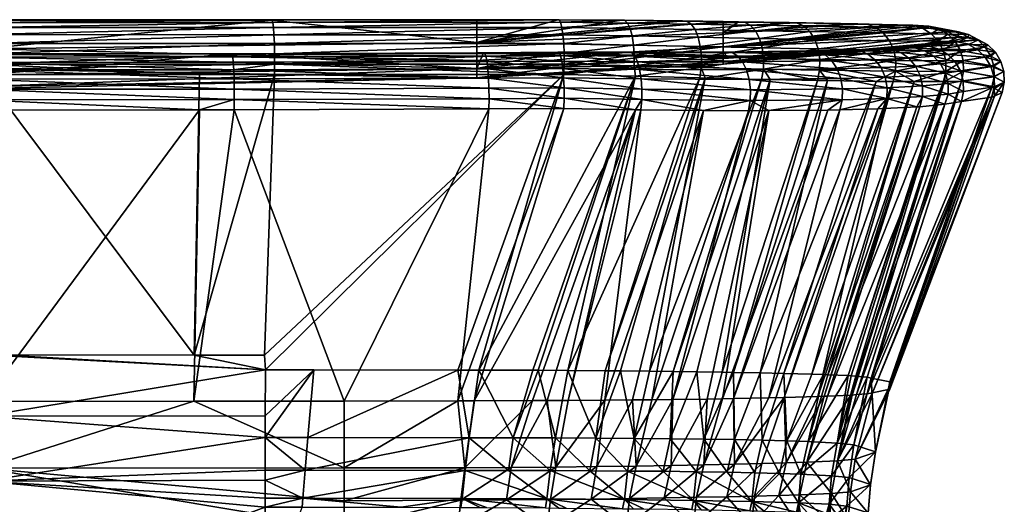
# Model space of a CAD drawing. Extents: x -0.023 to 0.154, y -0.126 to 0.126.
# Tile 256 of 256: x 0.13 to 0.154, y 0.115 to 0.126. Entities that reach past the tile are written whole.
import ezdxf

# ---------------------------------------------------------------- set-up
doc = ezdxf.new("R2010")
doc.units = 0
doc.layers.add('mesh', color=7, linetype='CONTINUOUS')

msp = doc.modelspace()

# ---------------------------------------------------------------- meshes
at = {"layer": 'mesh'}
mesh = msp.add_polyface(dxfattribs=at)
corners = [(0.12949, 0.12548, 0.037143), (0.129489, 0.126177, 0.031502), (0.136423, 0.126177, 0.031741), (0.12949, 0.124859, 0.072782), (0.135461, 0.125364, 0.078267), (0.12949, 0.125358, 0.07844), (0.141371, 0.125011, 0.072785), (0.12949, 0.124578, 0.066836), (0.141371, 0.124785, 0.054956), (0.141371, 0.124785, 0.066839), (0.12949, 0.124992, 0.043076), (0.12949, 0.124531, 0.054952), (0.141371, 0.1252, 0.04308), (0.141371, 0.125633, 0.037146), (0.129489, 0.125112, 0.03036), (0.129489, 0.124862, 0.030412), (0.134691, 0.124862, 0.030594), (0.136502, 0.125111, 0.030606), (0.136498, 0.124862, 0.030657), (0.136501, 0.125365, 0.030619), (0.129489, 0.125366, 0.030373), (0.136496, 0.125608, 0.030696), (0.129489, 0.12561, 0.030451), (0.136486, 0.125824, 0.030831), (0.129489, 0.125825, 0.030587), (0.136473, 0.125998, 0.031017), (0.129489, 0.125999, 0.030774), (0.136458, 0.12612, 0.03124), (0.129489, 0.126121, 0.030998), (0.13644, 0.126181, 0.031487), (0.129489, 0.126181, 0.031246), (0.141371, 0.126183, 0.032251), (0.143358, 0.126186, 0.032202), (0.143392, 0.126122, 0.031959), (0.143423, 0.125999, 0.03174), (0.135516, 0.12498, 0.079165), (0.141659, 0.124778, 0.078735), (0.135524, 0.12476, 0.079293), (0.135505, 0.12516, 0.078985), (0.141642, 0.124998, 0.07861), (0.135491, 0.12529, 0.078766), (0.14162, 0.125178, 0.078434), (0.135476, 0.125359, 0.078521), (0.141593, 0.125308, 0.078218), (0.129353, 0.125353, 0.078699), (0.129353, 0.125284, 0.078945), (0.129352, 0.125155, 0.079165), (0.129352, 0.124974, 0.079346), (0.129352, 0.124754, 0.079474), (0.135529, 0.124514, 0.079361), (0.129352, 0.124508, 0.079543)]
mesh.append_faces([[corners[k] for k in face] for face in [(0, 1, 2, 2), (3, 4, 5, 5), (3, 6, 4, 4), (7, 6, 3, 3), (8, 9, 7, 7), (10, 8, 11, 11), (0, 12, 10, 10), (2, 13, 0, 0), (14, 15, 16, 16), (17, 16, 18, 18), (17, 14, 16, 16), (19, 14, 17, 17), (19, 20, 14, 14), (21, 20, 19, 19), (21, 22, 20, 20), (23, 22, 21, 21), (23, 24, 22, 22), (25, 24, 23, 23), (25, 26, 24, 24), (27, 26, 25, 25), (27, 28, 26, 26), (29, 28, 27, 27), (29, 30, 28, 28), (2, 30, 29, 29), (2, 1, 30, 30), (29, 31, 2, 2), (27, 32, 29, 29), (25, 33, 27, 27), (23, 34, 25, 25), (35, 36, 37, 37), (38, 39, 35, 35), (40, 41, 38, 38), (42, 43, 40, 40), (42, 5, 4, 4), (42, 44, 5, 5), (40, 44, 42, 42), (40, 45, 44, 44), (38, 45, 40, 40), (38, 46, 45, 45), (35, 46, 38, 38), (35, 47, 46, 46), (37, 47, 35, 35), (37, 48, 47, 47), (49, 48, 37, 37), (49, 50, 48, 48)]])
mesh = msp.add_polyface(dxfattribs=at)
corners = [(0.141371, 0.125011, 0.072785), (0.141371, 0.125387, 0.077739), (0.135461, 0.125364, 0.078267), (0.141371, 0.126183, 0.032251), (0.143323, 0.126186, 0.032452), (0.141371, 0.125633, 0.037146), (0.141532, 0.125388, 0.077725), (0.143323, 0.125399, 0.077495), (0.145029, 0.125399, 0.07712), (0.12949, 0.124578, 0.066836), (0.141371, 0.124785, 0.066839), (0.147312, 0.125529, 0.043086), (0.141371, 0.1252, 0.04308), (0.141371, 0.124785, 0.054956), (0.147312, 0.12517, 0.054963), (0.147312, 0.125115, 0.066845), (0.12949, 0.124992, 0.043076), (0.12949, 0.12548, 0.037143), (0.136423, 0.126177, 0.031741), (0.143358, 0.126186, 0.032202), (0.136502, 0.125111, 0.030606), (0.136498, 0.124862, 0.030657), (0.143473, 0.124868, 0.031391), (0.13644, 0.126181, 0.031487), (0.136458, 0.12612, 0.03124), (0.143392, 0.126122, 0.031959), (0.136473, 0.125998, 0.031017), (0.143423, 0.125999, 0.03174), (0.136486, 0.125824, 0.030831), (0.143449, 0.125824, 0.031559), (0.136496, 0.125608, 0.030696), (0.143468, 0.12561, 0.031427), (0.136501, 0.125365, 0.030619), (0.143478, 0.125368, 0.031352), (0.14348, 0.125116, 0.03134), (0.135476, 0.125359, 0.078521), (0.141659, 0.124778, 0.078735), (0.143467, 0.124788, 0.078499), (0.143478, 0.124544, 0.078565), (0.141642, 0.124998, 0.07861), (0.143449, 0.125007, 0.078375), (0.14162, 0.125178, 0.078434), (0.143423, 0.125188, 0.0782), (0.141593, 0.125308, 0.078218), (0.143392, 0.125319, 0.077985), (0.141563, 0.12538, 0.077976), (0.143358, 0.125391, 0.077745), (0.135524, 0.12476, 0.079293), (0.141668, 0.124534, 0.078802), (0.135516, 0.12498, 0.079165), (0.135505, 0.12516, 0.078985), (0.135491, 0.12529, 0.078766)]
mesh.append_faces([[corners[k] for k in face] for face in [(0, 1, 2, 2), (3, 4, 5, 5), (0, 6, 1, 1), (0, 7, 6, 6), (8, 7, 0, 0), (9, 10, 0, 0), (11, 12, 5, 5), (11, 13, 12, 12), (14, 10, 13, 13), (15, 0, 10, 10), (16, 12, 13, 13), (17, 5, 12, 12), (18, 3, 5, 5), (19, 4, 3, 3), (20, 21, 22, 22), (23, 19, 3, 3), (24, 25, 19, 19), (26, 27, 25, 25), (28, 29, 27, 27), (30, 29, 28, 28), (30, 31, 29, 29), (32, 31, 30, 30), (32, 33, 31, 31), (20, 33, 32, 32), (20, 34, 33, 33), (22, 34, 20, 20), (35, 2, 1, 1), (36, 37, 38, 38), (39, 37, 36, 36), (39, 40, 37, 37), (41, 40, 39, 39), (41, 42, 40, 40), (43, 42, 41, 41), (43, 44, 42, 42), (45, 44, 43, 43), (45, 46, 44, 44), (6, 46, 45, 45), (6, 7, 46, 46), (47, 36, 48, 48), (49, 39, 36, 36), (50, 41, 39, 39), (51, 43, 41, 41), (35, 45, 43, 43), (1, 45, 35, 35), (1, 6, 45, 45)]])
mesh = msp.add_polyface(dxfattribs=at)
corners = [(0.141371, 0.125633, 0.037146), (0.144863, 0.126174, 0.032776), (0.146328, 0.126156, 0.03333), (0.143323, 0.126186, 0.032452), (0.147312, 0.125871, 0.03715), (0.147312, 0.125529, 0.043086), (0.147312, 0.126142, 0.033886), (0.147312, 0.125249, 0.072789), (0.145029, 0.125399, 0.07712), (0.141371, 0.125011, 0.072785), (0.145167, 0.125074, 0.031712), (0.14348, 0.125116, 0.03134), (0.143473, 0.124868, 0.031391), (0.145169, 0.125329, 0.031718), (0.143478, 0.125368, 0.031352), (0.145152, 0.125574, 0.031785), (0.143468, 0.12561, 0.031427), (0.145117, 0.125794, 0.03191), (0.143449, 0.125824, 0.031559), (0.145067, 0.125974, 0.032084), (0.143423, 0.125999, 0.03174), (0.145006, 0.126102, 0.032296), (0.143392, 0.126122, 0.031959), (0.144936, 0.126171, 0.032532), (0.143358, 0.126186, 0.032202), (0.146786, 0.125289, 0.032333), (0.146761, 0.125537, 0.032394), (0.14671, 0.125761, 0.032509), (0.146635, 0.125946, 0.032673), (0.146542, 0.126078, 0.032873), (0.146438, 0.126149, 0.033097), (0.147532, 0.125391, 0.076255), (0.145106, 0.125387, 0.077364), (0.147663, 0.12531, 0.076463), (0.145179, 0.12531, 0.077596), (0.143478, 0.124544, 0.078565), (0.145349, 0.124259, 0.078139), (0.14348, 0.124291, 0.078569), (0.145351, 0.124515, 0.078143), (0.143467, 0.124788, 0.078499), (0.145333, 0.124763, 0.078085), (0.143449, 0.125007, 0.078375), (0.145297, 0.124987, 0.077969), (0.143423, 0.125188, 0.0782), (0.145244, 0.125174, 0.077802), (0.143392, 0.125319, 0.077985), (0.143358, 0.125391, 0.077745), (0.143323, 0.125399, 0.077495), (0.145198, 0.124824, 0.031788), (0.146783, 0.125031, 0.032332)]
mesh.append_faces([[corners[k] for k in face] for face in [(0, 1, 2, 2), (0, 3, 1, 1), (0, 4, 5, 5), (2, 6, 0, 0), (7, 8, 9, 9), (10, 11, 12, 12), (13, 11, 10, 10), (13, 14, 11, 11), (15, 14, 13, 13), (15, 16, 14, 14), (17, 16, 15, 15), (17, 18, 16, 16), (19, 18, 17, 17), (19, 20, 18, 18), (21, 20, 19, 19), (21, 22, 20, 20), (23, 22, 21, 21), (23, 24, 22, 22), (25, 13, 10, 10), (26, 15, 13, 13), (27, 17, 15, 15), (28, 19, 17, 17), (29, 21, 19, 19), (30, 23, 21, 21), (1, 23, 2, 2), (1, 24, 23, 23), (3, 24, 1, 1), (31, 32, 8, 8), (33, 34, 32, 32), (35, 36, 37, 37), (35, 38, 36, 36), (39, 38, 35, 35), (39, 40, 38, 38), (41, 40, 39, 39), (41, 42, 40, 40), (43, 42, 41, 41), (43, 44, 42, 42), (45, 44, 43, 43), (45, 34, 44, 44), (46, 34, 45, 45), (46, 32, 34, 34), (47, 32, 46, 46), (47, 8, 32, 32), (10, 12, 48, 48), (49, 10, 48, 48)]])
mesh = msp.add_polyface(dxfattribs=at)
corners = [(0.147312, 0.126142, 0.033886), (0.147683, 0.126137, 0.034096), (0.147312, 0.125871, 0.03715), (0.147312, 0.125249, 0.072789), (0.149399, 0.125432, 0.074386), (0.147395, 0.125406, 0.076037), (0.141371, 0.125633, 0.037146), (0.147312, 0.12517, 0.054963), (0.141371, 0.124785, 0.054956), (0.147312, 0.125529, 0.043086), (0.147312, 0.125115, 0.066845), (0.141371, 0.124785, 0.066839), (0.141371, 0.125011, 0.072785), (0.145029, 0.125399, 0.07712), (0.146783, 0.125031, 0.032332), (0.146752, 0.124783, 0.032391), (0.146874, 0.12478, 0.03246), (0.147828, 0.126129, 0.033882), (0.146786, 0.125289, 0.032333), (0.145167, 0.125074, 0.031712), (0.146761, 0.125537, 0.032394), (0.145169, 0.125329, 0.031718), (0.14671, 0.125761, 0.032509), (0.145152, 0.125574, 0.031785), (0.146635, 0.125946, 0.032673), (0.145117, 0.125794, 0.03191), (0.146542, 0.126078, 0.032873), (0.145067, 0.125974, 0.032084), (0.146438, 0.126149, 0.033097), (0.145006, 0.126102, 0.032296), (0.146328, 0.126156, 0.03333), (0.148281, 0.124997, 0.033187), (0.148286, 0.125255, 0.033185), (0.148254, 0.125507, 0.033238), (0.148186, 0.125733, 0.033343), (0.148088, 0.12592, 0.033492), (0.147966, 0.126055, 0.033676), (0.144936, 0.126171, 0.032532), (0.147532, 0.125391, 0.076255), (0.147663, 0.12531, 0.076463), (0.145106, 0.125387, 0.077364), (0.147779, 0.125169, 0.076646), (0.145179, 0.12531, 0.077596), (0.145244, 0.125174, 0.077802), (0.147872, 0.124977, 0.076792), (0.145297, 0.124987, 0.077969), (0.147936, 0.124747, 0.076891), (0.145333, 0.124763, 0.078085), (0.147967, 0.124495, 0.076938), (0.145351, 0.124515, 0.078143), (0.147962, 0.124237, 0.076927), (0.145349, 0.124259, 0.078139), (0.146838, 0.124, 0.077368), (0.145198, 0.124824, 0.031788)]
mesh.append_faces([[corners[k] for k in face] for face in [(0, 1, 2, 2), (3, 4, 5, 5), (6, 0, 2, 2), (7, 8, 9, 9), (10, 11, 7, 7), (3, 12, 10, 10), (5, 13, 3, 3), (14, 15, 16, 16), (17, 1, 0, 0), (18, 19, 14, 14), (20, 21, 18, 18), (22, 23, 20, 20), (24, 25, 22, 22), (26, 27, 24, 24), (28, 29, 26, 26), (30, 17, 0, 0), (31, 14, 16, 16), (32, 14, 31, 31), (32, 18, 14, 14), (33, 18, 32, 32), (33, 20, 18, 18), (34, 20, 33, 33), (34, 22, 20, 20), (35, 22, 34, 34), (35, 24, 22, 22), (36, 24, 35, 35), (36, 26, 24, 24), (17, 26, 36, 36), (17, 28, 26, 26), (30, 28, 17, 17), (30, 37, 28, 28), (38, 13, 5, 5), (39, 40, 38, 38), (41, 42, 39, 39), (41, 43, 42, 42), (44, 43, 41, 41), (44, 45, 43, 43), (46, 45, 44, 44), (46, 47, 45, 45), (48, 47, 46, 46), (48, 49, 47, 47), (50, 49, 48, 48), (50, 51, 49, 49), (52, 51, 50, 50), (14, 53, 15, 15)]])
mesh = msp.add_polyface(dxfattribs=at)
corners = [(0.147312, 0.125871, 0.03715), (0.148906, 0.126118, 0.035067), (0.150557, 0.126086, 0.037071), (0.147683, 0.126137, 0.034096), (0.152965, 0.125767, 0.054972), (0.147312, 0.12517, 0.054963), (0.147312, 0.125529, 0.043086), (0.152726, 0.125651, 0.061905), (0.147312, 0.125115, 0.066845), (0.15058, 0.125463, 0.072793), (0.147312, 0.125249, 0.072789), (0.151137, 0.125484, 0.071809), (0.152216, 0.125579, 0.066853), (0.152015, 0.125551, 0.068804), (0.15037, 0.125455, 0.073164), (0.149399, 0.125432, 0.074386), (0.15164, 0.126057, 0.039437), (0.147828, 0.126129, 0.033882), (0.149082, 0.126109, 0.034878), (0.147966, 0.126055, 0.033676), (0.149251, 0.126034, 0.034695), (0.148088, 0.12592, 0.033492), (0.1494, 0.125898, 0.034533), (0.148186, 0.125733, 0.033343), (0.14952, 0.125709, 0.034401), (0.148254, 0.125507, 0.033238), (0.149602, 0.125481, 0.034309), (0.148286, 0.125255, 0.033185), (0.149641, 0.125229, 0.034262), (0.148281, 0.124997, 0.033187), (0.149634, 0.12497, 0.034265), (0.149583, 0.124721, 0.034316), (0.150776, 0.126077, 0.036934), (0.150985, 0.126002, 0.036801), (0.15117, 0.125866, 0.036683), (0.151319, 0.125679, 0.036587), (0.151423, 0.125452, 0.036519), (0.151473, 0.125201, 0.036483), (0.150584, 0.125441, 0.073308), (0.149588, 0.125417, 0.074562), (0.150788, 0.125361, 0.073445), (0.149769, 0.125335, 0.074729), (0.15097, 0.125221, 0.073564), (0.149929, 0.125194, 0.074876), (0.147395, 0.125406, 0.076037), (0.147532, 0.125391, 0.076255), (0.147663, 0.12531, 0.076463), (0.147779, 0.125169, 0.076646), (0.150057, 0.125001, 0.074992), (0.147872, 0.124977, 0.076792), (0.150146, 0.12477, 0.07507)]
mesh.append_faces([[corners[k] for k in face] for face in [(0, 1, 2, 2), (0, 3, 1, 1), (4, 5, 6, 6), (7, 8, 5, 5), (8, 9, 10, 10), (8, 11, 9, 9), (12, 13, 8, 8), (10, 14, 15, 15), (9, 14, 10, 10), (6, 0, 16, 16), (17, 1, 3, 3), (17, 18, 1, 1), (19, 18, 17, 17), (19, 20, 18, 18), (21, 20, 19, 19), (21, 22, 20, 20), (23, 22, 21, 21), (23, 24, 22, 22), (25, 24, 23, 23), (25, 26, 24, 24), (27, 26, 25, 25), (27, 28, 26, 26), (29, 28, 27, 27), (29, 30, 28, 28), (29, 31, 30, 30), (18, 2, 1, 1), (20, 32, 18, 18), (22, 33, 20, 20), (24, 34, 22, 22), (26, 35, 24, 24), (28, 36, 26, 26), (30, 37, 28, 28), (38, 39, 15, 15), (40, 41, 39, 39), (42, 43, 41, 41), (39, 44, 15, 15), (39, 45, 44, 44), (41, 45, 39, 39), (41, 46, 45, 45), (43, 46, 41, 41), (43, 47, 46, 46), (48, 47, 43, 43), (48, 49, 47, 47), (50, 49, 48, 48)]])
mesh = msp.add_polyface(dxfattribs=at)
corners = [(0.147312, 0.125871, 0.03715), (0.150557, 0.126086, 0.037071), (0.15164, 0.126057, 0.039437), (0.147312, 0.125529, 0.043086), (0.152216, 0.125994, 0.043094), (0.152725, 0.125893, 0.048041), (0.152015, 0.126034, 0.041143), (0.152965, 0.125767, 0.054972), (0.152726, 0.125651, 0.061905), (0.147312, 0.12517, 0.054963), (0.152216, 0.125579, 0.066853), (0.147312, 0.125115, 0.066845), (0.15169, 0.125519, 0.070344), (0.151137, 0.125484, 0.071809), (0.152015, 0.125551, 0.068804), (0.149082, 0.126109, 0.034878), (0.150776, 0.126077, 0.036934), (0.149251, 0.126034, 0.034695), (0.150985, 0.126002, 0.036801), (0.1494, 0.125898, 0.034533), (0.15117, 0.125866, 0.036683), (0.14952, 0.125709, 0.034401), (0.151319, 0.125679, 0.036587), (0.149602, 0.125481, 0.034309), (0.151423, 0.125452, 0.036519), (0.149641, 0.125229, 0.034262), (0.151473, 0.125201, 0.036483), (0.149634, 0.12497, 0.034265), (0.151468, 0.124943, 0.036483), (0.151002, 0.1247, 0.036031), (0.151884, 0.12605, 0.03936), (0.152117, 0.125979, 0.039285), (0.152326, 0.125847, 0.039218), (0.152496, 0.125665, 0.039162), (0.152616, 0.125443, 0.039122), (0.152678, 0.125196, 0.039099), (0.150584, 0.125441, 0.073308), (0.15037, 0.125455, 0.073164), (0.15058, 0.125463, 0.072793), (0.151369, 0.125472, 0.071918), (0.152169, 0.125436, 0.070485), (0.151592, 0.125395, 0.072022), (0.15097, 0.125221, 0.073564), (0.15195, 0.125069, 0.072183), (0.151116, 0.12503, 0.073659), (0.15179, 0.125257, 0.072112), (0.150788, 0.125361, 0.073445), (0.151935, 0.12551, 0.070417), (0.149399, 0.125432, 0.074386), (0.149588, 0.125417, 0.074562), (0.149769, 0.125335, 0.074729), (0.149929, 0.125194, 0.074876), (0.150057, 0.125001, 0.074992), (0.151217, 0.1248, 0.073723), (0.150146, 0.12477, 0.07507)]
mesh.append_faces([[corners[k] for k in face] for face in [(0, 1, 2, 2), (3, 4, 5, 5), (3, 6, 4, 4), (7, 3, 5, 5), (8, 9, 7, 7), (10, 11, 8, 8), (11, 12, 13, 13), (11, 14, 12, 12), (3, 2, 6, 6), (15, 16, 1, 1), (17, 18, 16, 16), (19, 20, 18, 18), (21, 22, 20, 20), (23, 24, 22, 22), (25, 26, 24, 24), (27, 28, 26, 26), (27, 29, 28, 28), (16, 2, 1, 1), (16, 30, 2, 2), (18, 30, 16, 16), (18, 31, 30, 30), (20, 31, 18, 18), (22, 32, 20, 20), (24, 33, 22, 22), (26, 34, 24, 24), (28, 35, 26, 26), (36, 37, 38, 38), (39, 40, 41, 41), (13, 36, 38, 38), (42, 43, 44, 44), (42, 45, 43, 43), (46, 45, 42, 42), (46, 41, 45, 45), (36, 41, 46, 46), (36, 39, 41, 41), (13, 39, 36, 36), (13, 47, 39, 39), (12, 47, 13, 13), (36, 48, 37, 37), (46, 49, 36, 36), (42, 50, 46, 46), (44, 51, 42, 42), (44, 52, 51, 51), (53, 52, 44, 44), (53, 54, 52, 52)]])
mesh = msp.add_polyface(dxfattribs=at)
corners = [(0.15117, 0.125866, 0.036683), (0.152326, 0.125847, 0.039218), (0.152117, 0.125979, 0.039285), (0.151319, 0.125679, 0.036587), (0.152496, 0.125665, 0.039162), (0.151423, 0.125452, 0.036519), (0.152616, 0.125443, 0.039122), (0.151473, 0.125201, 0.036483), (0.152678, 0.125196, 0.039099), (0.151468, 0.124943, 0.036483), (0.152679, 0.124941, 0.039097), (0.151913, 0.124694, 0.037603), (0.1531, 0.1252, 0.040973), (0.15303, 0.125443, 0.040988), (0.152901, 0.12566, 0.04101), (0.152723, 0.125837, 0.041039), (0.152506, 0.125963, 0.041072), (0.152265, 0.12603, 0.041107), (0.151884, 0.12605, 0.03936), (0.152015, 0.126034, 0.041143), (0.15164, 0.126057, 0.039437), (0.152265, 0.125546, 0.068839), (0.152015, 0.125551, 0.068804), (0.152216, 0.125579, 0.066853), (0.15298, 0.125892, 0.048023), (0.152725, 0.125893, 0.048041), (0.152216, 0.125994, 0.043094), (0.153225, 0.125827, 0.048005), (0.152965, 0.125767, 0.054972), (0.15298, 0.12565, 0.061923), (0.152726, 0.125651, 0.061905), (0.153225, 0.125584, 0.061939), (0.152506, 0.125478, 0.068872), (0.153446, 0.125458, 0.061952), (0.152723, 0.12535, 0.068901), (0.15255, 0.125119, 0.070591), (0.15303, 0.124955, 0.068939), (0.152671, 0.124896, 0.070622), (0.152379, 0.125303, 0.070545), (0.152901, 0.125172, 0.068924), (0.152169, 0.125436, 0.070485), (0.151935, 0.12551, 0.070417), (0.15195, 0.125069, 0.072183), (0.152062, 0.124842, 0.072231), (0.15179, 0.125257, 0.072112), (0.151592, 0.125395, 0.072022), (0.151369, 0.125472, 0.071918), (0.151116, 0.12503, 0.073659), (0.15169, 0.125519, 0.070344)]
mesh.append_faces([[corners[k] for k in face] for face in [(0, 1, 2, 2), (3, 4, 1, 1), (5, 6, 4, 4), (7, 8, 6, 6), (9, 10, 8, 8), (11, 10, 9, 9), (12, 8, 10, 10), (13, 6, 8, 8), (14, 4, 6, 6), (15, 4, 14, 14), (15, 1, 4, 4), (16, 1, 15, 15), (16, 2, 1, 1), (17, 2, 16, 16), (17, 18, 2, 2), (19, 18, 17, 17), (19, 20, 18, 18), (21, 22, 23, 23), (24, 25, 26, 26), (27, 16, 15, 15), (24, 17, 16, 16), (26, 17, 24, 24), (26, 19, 17, 17), (24, 28, 25, 25), (29, 23, 30, 30), (29, 21, 23, 23), (31, 32, 21, 21), (33, 34, 32, 32), (35, 36, 37, 37), (38, 39, 35, 35), (38, 34, 39, 39), (40, 34, 38, 38), (40, 32, 34, 34), (41, 32, 40, 40), (41, 21, 32, 32), (42, 37, 43, 43), (42, 35, 37, 37), (44, 35, 42, 42), (44, 38, 35, 35), (45, 38, 44, 44), (45, 40, 38, 38), (46, 41, 40, 40), (47, 42, 43, 43), (48, 21, 41, 41), (22, 21, 48, 48)]])
mesh = msp.add_polyface(dxfattribs=at)
corners = [(0.1531, 0.1252, 0.040973), (0.152679, 0.124941, 0.039097), (0.153108, 0.124948, 0.040966), (0.15303, 0.125443, 0.040988), (0.152678, 0.125196, 0.039099), (0.152901, 0.12566, 0.04101), (0.152616, 0.125443, 0.039122), (0.153833, 0.125063, 0.047948), (0.153842, 0.124808, 0.047943), (0.15376, 0.125307, 0.047958), (0.153629, 0.125525, 0.047971), (0.153446, 0.125702, 0.047987), (0.152723, 0.125837, 0.041039), (0.153225, 0.125827, 0.048005), (0.15298, 0.125892, 0.048023), (0.152506, 0.125963, 0.041072), (0.15322, 0.125767, 0.054972), (0.152965, 0.125767, 0.054972), (0.153467, 0.125702, 0.054971), (0.153689, 0.125577, 0.054969), (0.153873, 0.1254, 0.054966), (0.154005, 0.125182, 0.054962), (0.154079, 0.124937, 0.054958), (0.153761, 0.125063, 0.061968), (0.153833, 0.124818, 0.061969), (0.153629, 0.125281, 0.061962), (0.153446, 0.125458, 0.061952), (0.153225, 0.125584, 0.061939), (0.15298, 0.12565, 0.061923), (0.152726, 0.125651, 0.061905), (0.152265, 0.125546, 0.068839), (0.152506, 0.125478, 0.068872), (0.152723, 0.12535, 0.068901), (0.152901, 0.125172, 0.068924), (0.15303, 0.124955, 0.068939), (0.15255, 0.125119, 0.070591)]
mesh.append_faces([[corners[k] for k in face] for face in [(0, 1, 2, 2), (3, 4, 0, 0), (5, 6, 3, 3), (7, 2, 8, 8), (7, 0, 2, 2), (9, 0, 7, 7), (9, 3, 0, 0), (10, 3, 9, 9), (10, 5, 3, 3), (11, 5, 10, 10), (11, 12, 5, 5), (13, 12, 11, 11), (14, 15, 13, 13), (14, 16, 17, 17), (13, 16, 14, 14), (13, 18, 16, 16), (11, 18, 13, 13), (11, 19, 18, 18), (10, 19, 11, 11), (10, 20, 19, 19), (9, 20, 10, 10), (9, 21, 20, 20), (7, 21, 9, 9), (7, 22, 21, 21), (8, 22, 7, 7), (23, 22, 24, 24), (23, 21, 22, 22), (25, 21, 23, 23), (25, 20, 21, 21), (26, 20, 25, 25), (26, 19, 20, 20), (27, 19, 26, 26), (27, 18, 19, 19), (28, 18, 27, 27), (28, 16, 18, 18), (29, 16, 28, 28), (29, 17, 16, 16), (27, 30, 28, 28), (26, 31, 27, 27), (25, 32, 26, 26), (25, 33, 32, 32), (23, 33, 25, 25), (23, 34, 33, 33), (24, 34, 23, 23), (35, 33, 34, 34)]])
mesh = msp.add_polyface(dxfattribs=at)
corners = [(0.137238, 0.11533, 0.033678), (0.136272, 0.11533, 0.033574), (0.136272, 0.115085, 0.033586), (0.137183, 0.114656, 0.033686), (0.136271, 0.114657, 0.033607), (0.141094, 0.115325, 0.034142), (0.134692, 0.124011, 0.07933), (0.134558, 0.116989, 0.076661), (0.12949, 0.116986, 0.076793), (0.135526, 0.124012, 0.079306), (0.138175, 0.116993, 0.076403), (0.141664, 0.124034, 0.078746), (0.129352, 0.124005, 0.079487), (0.129489, 0.124862, 0.030412), (0.129865, 0.118108, 0.032738), (0.134564, 0.118102, 0.032912), (0.134691, 0.124862, 0.030594), (0.136498, 0.124862, 0.030657), (0.136255, 0.118099, 0.032975), (0.143473, 0.124868, 0.031391), (0.12949, 0.115378, 0.076299), (0.12949, 0.115066, 0.033236), (0.12949, 0.124531, 0.054952), (0.141371, 0.124785, 0.054956), (0.12949, 0.124578, 0.066836), (0.13553, 0.124259, 0.079366), (0.135529, 0.124514, 0.079361), (0.14167, 0.12428, 0.078806), (0.135524, 0.12476, 0.079293), (0.141668, 0.124534, 0.078802), (0.129352, 0.124508, 0.079543), (0.129352, 0.124253, 0.079548), (0.137446, 0.117747, 0.033208), (0.136275, 0.116638, 0.033397), (0.136274, 0.116118, 0.033535), (0.136279, 0.117749, 0.033097), (0.137302, 0.116118, 0.033614), (0.140916, 0.117742, 0.033535), (0.138175, 0.115382, 0.075908), (0.138175, 0.114593, 0.075841), (0.12949, 0.116628, 0.033041), (0.12949, 0.118107, 0.032748)]
mesh.append_faces([[corners[k] for k in face] for face in [(0, 1, 2, 2), (3, 2, 4, 4), (3, 0, 2, 2), (5, 0, 3, 3), (6, 7, 8, 8), (9, 7, 6, 6), (9, 10, 7, 7), (11, 10, 9, 9), (8, 12, 6, 6), (13, 14, 15, 15), (15, 16, 13, 13), (15, 17, 16, 16), (18, 17, 15, 15), (18, 19, 17, 17), (20, 8, 7, 7), (21, 4, 2, 2), (2, 1, 21, 21), (22, 23, 24, 24), (25, 9, 6, 6), (25, 11, 9, 9), (26, 27, 25, 25), (28, 29, 26, 26), (25, 30, 26, 26), (25, 31, 30, 30), (6, 31, 25, 25), (6, 12, 31, 31), (32, 33, 34, 34), (35, 33, 32, 32), (0, 34, 1, 1), (0, 36, 34, 34), (36, 32, 34, 34), (35, 19, 18, 18), (32, 37, 35, 35), (38, 39, 20, 20), (38, 7, 10, 10), (38, 20, 7, 7), (40, 33, 35, 35), (15, 35, 18, 18), (14, 35, 15, 15), (41, 35, 14, 14), (41, 40, 35, 35), (40, 34, 33, 33), (21, 34, 40, 40), (21, 1, 34, 34)]])
mesh = msp.add_polyface(dxfattribs=at)
corners = [(0.140989, 0.114604, 0.07545), (0.138175, 0.114593, 0.075841), (0.141087, 0.115388, 0.075558), (0.140916, 0.116998, 0.076117), (0.14131, 0.117, 0.076033), (0.141193, 0.116112, 0.03406), (0.137302, 0.116118, 0.033614), (0.137238, 0.11533, 0.033678), (0.141094, 0.115325, 0.034142), (0.142135, 0.115323, 0.03443), (0.142247, 0.11611, 0.034327), (0.141018, 0.114649, 0.034149), (0.137183, 0.114656, 0.033686), (0.143064, 0.114639, 0.034819), (0.143144, 0.11532, 0.034809), (0.14327, 0.116107, 0.03469), (0.142849, 0.117736, 0.033929), (0.140916, 0.117742, 0.033535), (0.137446, 0.117747, 0.033208), (0.14142, 0.11774, 0.033638), (0.142722, 0.117736, 0.033903), (0.142199, 0.115395, 0.075284), (0.142087, 0.114612, 0.075155), (0.142716, 0.117005, 0.075732), (0.143277, 0.115405, 0.074904), (0.143151, 0.114622, 0.074757), (0.143067, 0.117006, 0.075657), (0.141664, 0.124034, 0.078746), (0.138175, 0.116993, 0.076403), (0.143473, 0.124046, 0.078509), (0.143473, 0.124868, 0.031391), (0.145197, 0.124015, 0.078105), (0.14167, 0.12428, 0.078806), (0.14348, 0.124291, 0.078569), (0.141668, 0.124534, 0.078802), (0.143478, 0.124544, 0.078565), (0.141659, 0.124778, 0.078735), (0.13553, 0.124259, 0.079366), (0.135529, 0.124514, 0.079361), (0.138175, 0.115382, 0.075908), (0.136279, 0.117749, 0.033097), (0.145198, 0.124824, 0.031788)]
mesh.append_faces([[corners[k] for k in face] for face in [(0, 1, 2, 2), (3, 4, 2, 2), (5, 6, 7, 7), (8, 5, 7, 7), (9, 5, 8, 8), (9, 10, 5, 5), (11, 8, 12, 12), (13, 8, 11, 11), (13, 9, 8, 8), (14, 9, 13, 13), (14, 10, 9, 9), (15, 10, 14, 14), (15, 16, 10, 10), (6, 17, 18, 18), (5, 17, 6, 6), (5, 19, 17, 17), (10, 19, 5, 5), (10, 20, 19, 19), (16, 20, 10, 10), (0, 21, 22, 22), (2, 21, 0, 0), (2, 23, 21, 21), (4, 23, 2, 2), (22, 24, 25, 25), (21, 24, 22, 22), (21, 26, 24, 24), (23, 26, 21, 21), (27, 3, 28, 28), (29, 3, 27, 27), (30, 17, 19, 19), (4, 31, 23, 23), (3, 29, 4, 4), (32, 29, 27, 27), (32, 33, 29, 29), (34, 33, 32, 32), (34, 35, 33, 33), (36, 35, 34, 34), (37, 32, 27, 27), (38, 34, 32, 32), (2, 1, 39, 39), (39, 3, 2, 2), (28, 3, 39, 39), (40, 17, 30, 30), (41, 19, 20, 20)]])
mesh = msp.add_polyface(dxfattribs=at)
corners = [(0.143569, 0.11773, 0.034216), (0.142849, 0.117736, 0.033929), (0.14327, 0.116107, 0.03469), (0.14424, 0.116102, 0.035137), (0.144841, 0.117721, 0.034722), (0.144471, 0.117724, 0.034575), (0.145164, 0.116096, 0.03567), (0.145538, 0.117713, 0.035172), (0.146103, 0.117706, 0.035537), (0.146035, 0.116088, 0.036289), (0.146675, 0.1177, 0.035906), (0.146844, 0.116078, 0.036986), (0.147286, 0.11769, 0.036498), (0.147558, 0.117685, 0.036762), (0.148206, 0.117674, 0.037391), (0.147586, 0.116067, 0.037756), (0.146844, 0.115456, 0.072612), (0.147292, 0.11705, 0.073164), (0.147557, 0.117054, 0.072891), (0.146058, 0.115442, 0.07329), (0.146097, 0.117033, 0.07411), (0.146928, 0.117043, 0.073539), (0.145213, 0.115429, 0.073894), (0.145593, 0.117027, 0.074457), (0.146752, 0.124783, 0.032391), (0.146874, 0.12478, 0.03246), (0.148239, 0.124748, 0.033243), (0.148441, 0.124744, 0.033404), (0.147923, 0.12399, 0.076861), (0.146838, 0.124, 0.077368), (0.14841, 0.123995, 0.076458), (0.145197, 0.124015, 0.078105), (0.143067, 0.117006, 0.075657), (0.142716, 0.117005, 0.075732), (0.143577, 0.11701, 0.07544), (0.145328, 0.124013, 0.078074), (0.144463, 0.117017, 0.075062), (0.145123, 0.117022, 0.07478), (0.14131, 0.117, 0.076033), (0.143473, 0.124046, 0.078509), (0.145349, 0.124259, 0.078139), (0.147962, 0.124237, 0.076927), (0.14348, 0.124291, 0.078569), (0.143473, 0.124868, 0.031391), (0.14142, 0.11774, 0.033638), (0.145198, 0.124824, 0.031788), (0.142722, 0.117736, 0.033903)]
mesh.append_faces([[corners[k] for k in face] for face in [(0, 1, 2, 2), (3, 4, 5, 5), (3, 6, 4, 4), (5, 0, 3, 3), (6, 7, 4, 4), (6, 8, 7, 7), (9, 10, 8, 8), (11, 12, 10, 10), (13, 12, 11, 11), (14, 13, 15, 15), (16, 17, 18, 18), (19, 20, 21, 21), (22, 23, 20, 20), (16, 21, 17, 17), (24, 5, 25, 25), (24, 0, 5, 5), (26, 8, 27, 27), (26, 7, 8, 8), (25, 7, 26, 26), (25, 4, 7, 7), (5, 4, 25, 25), (27, 10, 12, 12), (8, 10, 27, 27), (28, 23, 29, 29), (28, 20, 23, 23), (30, 20, 28, 28), (30, 21, 20, 20), (17, 21, 30, 30), (31, 32, 33, 33), (31, 34, 32, 32), (35, 34, 31, 31), (35, 36, 34, 34), (29, 36, 35, 35), (29, 37, 36, 36), (23, 37, 29, 29), (38, 39, 31, 31), (40, 35, 31, 31), (41, 28, 29, 29), (29, 35, 40, 40), (42, 31, 39, 39), (42, 40, 31, 31), (43, 44, 45, 45), (45, 0, 24, 24), (45, 1, 0, 0), (46, 1, 45, 45)]])
mesh = msp.add_polyface(dxfattribs=at)
corners = [(0.149826, 0.124717, 0.03461), (0.148206, 0.117674, 0.037391), (0.151002, 0.1247, 0.036031), (0.147558, 0.117685, 0.036762), (0.149583, 0.124721, 0.034316), (0.147286, 0.11769, 0.036498), (0.148441, 0.124744, 0.033404), (0.149447, 0.117643, 0.039196), (0.149729, 0.117631, 0.039856), (0.151913, 0.124694, 0.037603), (0.151406, 0.124694, 0.036519), (0.149837, 0.117627, 0.04011), (0.152618, 0.124693, 0.039113), (0.151982, 0.124084, 0.07233), (0.149597, 0.117102, 0.070175), (0.151198, 0.124042, 0.073695), (0.152052, 0.124088, 0.072209), (0.149744, 0.117109, 0.069806), (0.149831, 0.124008, 0.075282), (0.147292, 0.11705, 0.073164), (0.14841, 0.123995, 0.076458), (0.150126, 0.12401, 0.075038), (0.147557, 0.117054, 0.072891), (0.151038, 0.124037, 0.073896), (0.148413, 0.11707, 0.072009), (0.148281, 0.124997, 0.033187), (0.146874, 0.12478, 0.03246), (0.148239, 0.124748, 0.033243), (0.151468, 0.124943, 0.036483), (0.149634, 0.12497, 0.034265), (0.151259, 0.124289, 0.073741), (0.151266, 0.124547, 0.073751), (0.152114, 0.124335, 0.072244), (0.151217, 0.1248, 0.073723), (0.152118, 0.124592, 0.072251), (0.151116, 0.12503, 0.073659), (0.152062, 0.124842, 0.072231), (0.150146, 0.12477, 0.07507), (0.150188, 0.124516, 0.075105), (0.150181, 0.124257, 0.075094), (0.147936, 0.124747, 0.076891), (0.147872, 0.124977, 0.076792), (0.147967, 0.124495, 0.076938), (0.147962, 0.124237, 0.076927), (0.147923, 0.12399, 0.076861), (0.148777, 0.11766, 0.038222), (0.148783, 0.11708, 0.071437), (0.152655, 0.124146, 0.070655), (0.149824, 0.117112, 0.069605), (0.150417, 0.11714, 0.068056), (0.150391, 0.117138, 0.068183)]
mesh.append_faces([[corners[k] for k in face] for face in [(0, 1, 2, 2), (0, 3, 1, 1), (4, 3, 0, 0), (4, 5, 3, 3), (6, 5, 4, 4), (7, 8, 9, 9), (10, 7, 9, 9), (11, 12, 9, 9), (13, 14, 15, 15), (16, 17, 13, 13), (18, 19, 20, 20), (21, 22, 18, 18), (23, 24, 21, 21), (25, 26, 27, 27), (25, 6, 4, 4), (27, 6, 25, 25), (28, 10, 9, 9), (28, 2, 10, 10), (29, 0, 2, 2), (4, 0, 29, 29), (30, 13, 15, 15), (31, 32, 30, 30), (33, 34, 31, 31), (35, 36, 33, 33), (31, 37, 33, 33), (31, 38, 37, 37), (30, 38, 31, 31), (30, 39, 38, 38), (30, 21, 39, 39), (30, 23, 21, 21), (15, 23, 30, 30), (37, 40, 41, 41), (38, 40, 37, 37), (38, 42, 40, 40), (39, 42, 38, 38), (39, 43, 42, 42), (43, 20, 44, 44), (39, 20, 43, 43), (39, 18, 20, 20), (21, 18, 39, 39), (2, 45, 10, 10), (1, 45, 2, 2), (15, 46, 23, 23), (47, 48, 16, 16), (49, 50, 47, 47)]])
mesh = msp.add_polyface(dxfattribs=at)
corners = [(0.150324, 0.117607, 0.041252), (0.152649, 0.124694, 0.039245), (0.152618, 0.124693, 0.039113), (0.150513, 0.117592, 0.042132), (0.153052, 0.124701, 0.040969), (0.153786, 0.124315, 0.061957), (0.150784, 0.11717, 0.066251), (0.153052, 0.124213, 0.068931), (0.153849, 0.124346, 0.06015), (0.15091, 0.117196, 0.064782), (0.154032, 0.124433, 0.054949), (0.151328, 0.117281, 0.059894), (0.153849, 0.124527, 0.049749), (0.151328, 0.117379, 0.054326), (0.153786, 0.12456, 0.047942), (0.151328, 0.117458, 0.049759), (0.150881, 0.117549, 0.044538), (0.152679, 0.124941, 0.039097), (0.151913, 0.124694, 0.037603), (0.153108, 0.124948, 0.040966), (0.154088, 0.124682, 0.054953), (0.153842, 0.124808, 0.047943), (0.153842, 0.124564, 0.061965), (0.154079, 0.124937, 0.054958), (0.153833, 0.124818, 0.061969), (0.1531, 0.124712, 0.068945), (0.15303, 0.124955, 0.068939), (0.153108, 0.124459, 0.068942), (0.152114, 0.124335, 0.072244), (0.152052, 0.124088, 0.072209), (0.151982, 0.124084, 0.07233), (0.152735, 0.124394, 0.070629), (0.152734, 0.12465, 0.070635), (0.152671, 0.124896, 0.070622), (0.152118, 0.124592, 0.072251), (0.152062, 0.124842, 0.072231), (0.151259, 0.124289, 0.073741), (0.151266, 0.124547, 0.073751), (0.151217, 0.1248, 0.073723), (0.150526, 0.117149, 0.067518), (0.152655, 0.124146, 0.070655)]
mesh.append_faces([[corners[k] for k in face] for face in [(0, 1, 2, 2), (3, 4, 1, 1), (5, 6, 7, 7), (8, 9, 5, 5), (10, 11, 8, 8), (12, 13, 10, 10), (14, 15, 12, 12), (4, 16, 14, 14), (17, 2, 1, 1), (18, 2, 17, 17), (19, 1, 4, 4), (19, 17, 1, 1), (20, 10, 8, 8), (21, 14, 12, 12), (22, 5, 7, 7), (21, 4, 14, 14), (21, 19, 4, 4), (21, 20, 23, 23), (12, 20, 21, 21), (12, 10, 20, 20), (22, 8, 5, 5), (22, 20, 8, 8), (24, 20, 22, 22), (24, 23, 20, 20), (24, 25, 26, 26), (22, 25, 24, 24), (22, 27, 25, 25), (7, 27, 22, 22), (28, 29, 30, 30), (31, 27, 7, 7), (32, 27, 31, 31), (32, 25, 27, 27), (33, 25, 32, 32), (33, 26, 25, 25), (34, 31, 28, 28), (34, 32, 31, 31), (35, 32, 34, 34), (35, 33, 32, 32), (36, 28, 30, 30), (37, 34, 28, 28), (38, 35, 34, 34), (7, 39, 40, 40), (31, 7, 40, 40), (28, 40, 29, 29), (28, 31, 40, 40)]])
mesh = msp.add_polyface(dxfattribs=at)
corners = [(0.14885, 0.116038, 0.039503), (0.149729, 0.117631, 0.039856), (0.149447, 0.117643, 0.039196), (0.149357, 0.116021, 0.040469), (0.150324, 0.117607, 0.041252), (0.150063, 0.115983, 0.042413), (0.150399, 0.117601, 0.041602), (0.149837, 0.117627, 0.04011), (0.150513, 0.117592, 0.042132), (0.150784, 0.117569, 0.043402), (0.150457, 0.115939, 0.044743), (0.150881, 0.117549, 0.044538), (0.150982, 0.115773, 0.054309), (0.151328, 0.117458, 0.049759), (0.151328, 0.117379, 0.054326), (0.151328, 0.117367, 0.054993), (0.15049, 0.115594, 0.064529), (0.151328, 0.117281, 0.059894), (0.15091, 0.117196, 0.064782), (0.150064, 0.115551, 0.067178), (0.150784, 0.11717, 0.066251), (0.150526, 0.117149, 0.067518), (0.150391, 0.117138, 0.068183), (0.150417, 0.11714, 0.068056), (0.149332, 0.115519, 0.069181), (0.149824, 0.117112, 0.069605), (0.149744, 0.117109, 0.069806), (0.148832, 0.115503, 0.070124), (0.149597, 0.117102, 0.070175), (0.147582, 0.115472, 0.071846), (0.147557, 0.117054, 0.072891), (0.148413, 0.11707, 0.072009), (0.151913, 0.124694, 0.037603), (0.152618, 0.124693, 0.039113), (0.152649, 0.124694, 0.039245), (0.153052, 0.124701, 0.040969), (0.153786, 0.124315, 0.061957), (0.153849, 0.124346, 0.06015), (0.154032, 0.124433, 0.054949), (0.153849, 0.124527, 0.049749), (0.153786, 0.12456, 0.047942), (0.153052, 0.124213, 0.068931), (0.151982, 0.124084, 0.07233), (0.152052, 0.124088, 0.072209), (0.149831, 0.124008, 0.075282), (0.147292, 0.11705, 0.073164), (0.150126, 0.12401, 0.075038), (0.148777, 0.11766, 0.038222), (0.148253, 0.116053, 0.038591), (0.148206, 0.117674, 0.037391), (0.151406, 0.124694, 0.036519), (0.152655, 0.124146, 0.070655), (0.151198, 0.124042, 0.073695), (0.148783, 0.11708, 0.071437), (0.151038, 0.124037, 0.073896)]
mesh.append_faces([[corners[k] for k in face] for face in [(0, 1, 2, 2), (0, 3, 1, 1), (4, 5, 6, 6), (7, 3, 4, 4), (7, 1, 3, 3), (5, 8, 6, 6), (5, 9, 8, 8), (10, 11, 9, 9), (12, 13, 11, 11), (12, 14, 13, 13), (15, 14, 12, 12), (15, 16, 17, 17), (16, 18, 17, 17), (19, 20, 18, 18), (19, 21, 20, 20), (19, 22, 23, 23), (24, 25, 22, 22), (24, 26, 25, 25), (27, 28, 26, 26), (29, 30, 31, 31), (7, 32, 1, 1), (4, 33, 7, 7), (6, 34, 4, 4), (8, 34, 6, 6), (9, 35, 8, 8), (36, 18, 20, 20), (37, 17, 18, 18), (38, 15, 17, 17), (38, 14, 15, 15), (39, 13, 14, 14), (40, 11, 13, 13), (35, 9, 11, 11), (41, 20, 21, 21), (42, 26, 28, 28), (43, 25, 26, 26), (44, 30, 45, 45), (46, 31, 30, 30), (0, 2, 47, 47), (48, 47, 49, 49), (48, 0, 47, 47), (50, 47, 2, 2), (51, 21, 23, 23), (52, 28, 53, 53), (51, 22, 25, 25), (54, 53, 31, 31)]])
mesh = msp.add_polyface(dxfattribs=at)
corners = [(0.148071, 0.115266, 0.038716), (0.147406, 0.11528, 0.03789), (0.148002, 0.114575, 0.038739), (0.147586, 0.116067, 0.037756), (0.14501, 0.115309, 0.03581), (0.144931, 0.114623, 0.035823), (0.146594, 0.114602, 0.037144), (0.1441, 0.115315, 0.035269), (0.14424, 0.116102, 0.035137), (0.147401, 0.11469, 0.071684), (0.146668, 0.114675, 0.072444), (0.147582, 0.115472, 0.071846), (0.146035, 0.116088, 0.036289), (0.146669, 0.115292, 0.037126), (0.146844, 0.116078, 0.036986), (0.145869, 0.115302, 0.036431), (0.145164, 0.116096, 0.03567), (0.144269, 0.115416, 0.074444), (0.143151, 0.114622, 0.074757), (0.143277, 0.115405, 0.074904), (0.144128, 0.114634, 0.074285), (0.145213, 0.115429, 0.073894), (0.143144, 0.11532, 0.034809), (0.143064, 0.114639, 0.034819), (0.14327, 0.116107, 0.03469), (0.143569, 0.11773, 0.034216), (0.146103, 0.117706, 0.035537), (0.146675, 0.1177, 0.035906), (0.147558, 0.117685, 0.036762), (0.146844, 0.115456, 0.072612), (0.147557, 0.117054, 0.072891), (0.145891, 0.114661, 0.07312), (0.148246, 0.115487, 0.071016), (0.146058, 0.115442, 0.07329), (0.146097, 0.117033, 0.07411), (0.145058, 0.114648, 0.073727), (0.145123, 0.117022, 0.07478), (0.145593, 0.117027, 0.074457), (0.144463, 0.117017, 0.075062), (0.143577, 0.11701, 0.07544), (0.143067, 0.117006, 0.075657), (0.146928, 0.117043, 0.073539)]
mesh.append_faces([[corners[k] for k in face] for face in [(0, 1, 2, 2), (0, 3, 1, 1), (4, 5, 6, 6), (4, 7, 5, 5), (8, 7, 4, 4), (9, 10, 11, 11), (12, 13, 14, 14), (12, 15, 13, 13), (16, 15, 12, 12), (17, 18, 19, 19), (17, 20, 18, 18), (21, 20, 17, 17), (4, 16, 8, 8), (4, 15, 16, 16), (6, 15, 4, 4), (6, 13, 15, 15), (5, 22, 23, 23), (7, 22, 5, 5), (7, 24, 22, 22), (8, 24, 7, 7), (8, 25, 24, 24), (12, 26, 16, 16), (14, 27, 12, 12), (2, 13, 6, 6), (1, 13, 2, 2), (1, 14, 13, 13), (3, 14, 1, 1), (3, 28, 14, 14), (11, 29, 30, 30), (10, 29, 11, 11), (10, 31, 29, 29), (11, 32, 9, 9), (33, 21, 34, 34), (35, 21, 33, 33), (35, 20, 21, 21), (21, 36, 37, 37), (17, 36, 21, 21), (17, 38, 36, 36), (19, 38, 17, 17), (19, 39, 38, 38), (40, 39, 19, 19), (29, 33, 41, 41), (31, 33, 29, 29), (31, 35, 33, 33)]])
mesh = msp.add_polyface(dxfattribs=at)
corners = [(0.150864, 0.114972, 0.054946), (0.150983, 0.115761, 0.054961), (0.150863, 0.114984, 0.054299), (0.15049, 0.115594, 0.064529), (0.150378, 0.114806, 0.064446), (0.148653, 0.11472, 0.069982), (0.149332, 0.115519, 0.069181), (0.149162, 0.114735, 0.069052), (0.148832, 0.115503, 0.070124), (0.148064, 0.114705, 0.070863), (0.148672, 0.11525, 0.039617), (0.148071, 0.115266, 0.038716), (0.148002, 0.114575, 0.038739), (0.148253, 0.116053, 0.038591), (0.147586, 0.116067, 0.037756), (0.148206, 0.117674, 0.037391), (0.149187, 0.115232, 0.04057), (0.149357, 0.116021, 0.040469), (0.14885, 0.116038, 0.039503), (0.150063, 0.115983, 0.042413), (0.149922, 0.115194, 0.042492), (0.150457, 0.115939, 0.044743), (0.150346, 0.115149, 0.0448), (0.150982, 0.115773, 0.054309), (0.150324, 0.117607, 0.041252), (0.150784, 0.117569, 0.043402), (0.150881, 0.117549, 0.044538), (0.151328, 0.117367, 0.054993), (0.150064, 0.115551, 0.067178), (0.15091, 0.117196, 0.064782), (0.149923, 0.114765, 0.067072), (0.150417, 0.11714, 0.068056), (0.150526, 0.117149, 0.067518), (0.150391, 0.117138, 0.068183), (0.148246, 0.115487, 0.071016), (0.149744, 0.117109, 0.069806), (0.149124, 0.114542, 0.040599), (0.149864, 0.114507, 0.042525), (0.15029, 0.114465, 0.044834), (0.150803, 0.1143, 0.054289), (0.147401, 0.11469, 0.071684), (0.148783, 0.11708, 0.071437), (0.149597, 0.117102, 0.070175), (0.147582, 0.115472, 0.071846), (0.148413, 0.11707, 0.072009)]
mesh.append_faces([[corners[k] for k in face] for face in [(0, 1, 2, 2), (0, 3, 1, 1), (4, 3, 0, 0), (5, 6, 7, 7), (5, 8, 6, 6), (9, 8, 5, 5), (10, 11, 12, 12), (13, 11, 10, 10), (13, 14, 11, 11), (15, 14, 13, 13), (16, 17, 18, 18), (16, 19, 17, 17), (20, 19, 16, 16), (20, 21, 19, 19), (22, 21, 20, 20), (22, 23, 21, 21), (24, 17, 19, 19), (21, 25, 19, 19), (23, 26, 21, 21), (27, 1, 3, 3), (23, 1, 27, 27), (23, 2, 1, 1), (22, 2, 23, 23), (3, 28, 29, 29), (4, 28, 3, 3), (4, 30, 28, 28), (31, 32, 28, 28), (28, 6, 33, 33), (30, 6, 28, 28), (30, 7, 6, 6), (34, 8, 9, 9), (8, 35, 6, 6), (10, 18, 13, 13), (10, 16, 18, 18), (36, 16, 10, 10), (36, 20, 16, 16), (37, 22, 20, 20), (38, 2, 22, 22), (39, 0, 2, 2), (40, 34, 9, 9), (34, 41, 8, 8), (41, 42, 8, 8), (43, 41, 34, 34), (44, 41, 43, 43)]])
mesh = msp.add_polyface(dxfattribs=at)
corners = [(0.129221, 0.097891, 0.230341), (0.129221, 0.097891, 0.217681), (0.130753, 0.09774, 0.230382), (0.131677, 0.097605, 0.08647), (0.129737, 0.097836, 0.098281), (0.129786, 0.097876, 0.08647), (0.129836, 0.097861, 0.075603), (0.130413, 0.097832, 0.0756), (0.12949, 0.113697, 0.076158), (0.138175, 0.113704, 0.075766), (0.132214, 0.097561, 0.075556), (0.131839, 0.097802, 0.033412), (0.131121, 0.097964, 0.033393), (0.131818, 0.097697, 0.03342), (0.129494, 0.097776, 0.033434), (0.129494, 0.097932, 0.033391), (0.136587, 0.095725, 0.033642), (0.137982, 0.094509, 0.033755), (0.135049, 0.105757, 0.03354), (0.133017, 0.097538, 0.033444), (0.134762, 0.105726, 0.033524), (0.135387, 0.105877, 0.03356), (0.135691, 0.106073, 0.033579), (0.136144, 0.10666, 0.033609), (0.135968, 0.106361, 0.033597), (0.136249, 0.106998, 0.033617), (0.137165, 0.114438, 0.033696), (0.136271, 0.11444, 0.033618), (0.13627, 0.111943, 0.033618), (0.136271, 0.114657, 0.033607), (0.137183, 0.114656, 0.033686), (0.138175, 0.113921, 0.075785), (0.12949, 0.115378, 0.076299), (0.138175, 0.114593, 0.075841), (0.135515, 0.106476, 0.033568), (0.12949, 0.115066, 0.033236), (0.12949, 0.11193, 0.033376), (0.136268, 0.107225, 0.033618), (0.132453, 0.097406, 0.075536), (0.139552, 0.113706, 0.075632), (0.134465, 0.096824, 0.07544), (0.129492, 0.098045, 0.033383), (0.136093, 0.095894, 0.03362), (0.134918, 0.096761, 0.033533), (0.134047, 0.097011, 0.0335), (0.12949, 0.105728, 0.033379)]
mesh.append_faces([[corners[k] for k in face] for face in [(0, 1, 2, 2), (3, 4, 5, 5), (6, 7, 5, 5), (8, 7, 6, 6), (9, 7, 8, 8), (9, 10, 7, 7), (11, 12, 13, 13), (14, 13, 15, 15), (16, 17, 18, 18), (18, 11, 19, 19), (20, 11, 18, 18), (20, 12, 11, 11), (17, 21, 18, 18), (17, 22, 21, 21), (17, 23, 24, 24), (17, 25, 23, 23), (26, 27, 28, 28), (29, 27, 30, 30), (31, 9, 8, 8), (32, 31, 8, 8), (32, 33, 31, 31), (34, 18, 21, 21), (34, 20, 18, 18), (34, 24, 23, 23), (34, 22, 24, 24), (21, 22, 34, 34), (35, 27, 29, 29), (36, 27, 35, 35), (36, 28, 27, 27), (34, 25, 37, 37), (23, 25, 34, 34), (9, 38, 10, 10), (39, 40, 38, 38), (13, 41, 15, 15), (13, 12, 41, 41), (18, 42, 16, 16), (18, 43, 42, 42), (44, 43, 18, 18), (18, 19, 44, 44), (20, 41, 12, 12), (45, 41, 20, 20), (45, 20, 34, 34), (45, 28, 36, 36), (45, 37, 28, 28), (34, 37, 45, 45)]])
mesh = msp.add_polyface(dxfattribs=at)
corners = [(0.148002, 0.114575, 0.038739), (0.148296, 0.114342, 0.039181), (0.149078, 0.114317, 0.040619), (0.148133, 0.114346, 0.038979), (0.147957, 0.11435, 0.038761), (0.15004, 0.114271, 0.043291), (0.15029, 0.114465, 0.044834), (0.149864, 0.114507, 0.042525), (0.150245, 0.114249, 0.04456), (0.149843, 0.114281, 0.042676), (0.149802, 0.114284, 0.042547), (0.149124, 0.114542, 0.040599), (0.149337, 0.114309, 0.041096), (0.149165, 0.114315, 0.040781), (0.15026, 0.114244, 0.044843), (0.150803, 0.1143, 0.054289), (0.150763, 0.114079, 0.054287), (0.150788, 0.11407, 0.054769), (0.150804, 0.114289, 0.054934), (0.15078, 0.114068, 0.054929), (0.150322, 0.114123, 0.06439), (0.150278, 0.113903, 0.064373), (0.149865, 0.114079, 0.067015), (0.149833, 0.113857, 0.066997), (0.149793, 0.113853, 0.067197), (0.149876, 0.113861, 0.066789), (0.150245, 0.113892, 0.064977), (0.149179, 0.113827, 0.068686), (0.149099, 0.114046, 0.069), (0.149059, 0.113822, 0.068978), (0.148145, 0.113796, 0.070493), (0.147995, 0.114015, 0.070817), (0.148928, 0.113817, 0.069295), (0.148672, 0.11525, 0.039617), (0.149922, 0.115194, 0.042492), (0.150346, 0.115149, 0.0448), (0.150863, 0.114984, 0.054299), (0.150864, 0.114972, 0.054946), (0.150378, 0.114806, 0.064446), (0.149923, 0.114765, 0.067072), (0.149162, 0.114735, 0.069052), (0.148653, 0.11472, 0.069982), (0.148064, 0.114705, 0.070863)]
mesh.append_faces([[corners[k] for k in face] for face in [(0, 1, 2, 2), (0, 3, 1, 1), (4, 3, 0, 0), (5, 6, 7, 7), (5, 8, 6, 6), (7, 9, 5, 5), (7, 10, 9, 9), (11, 10, 7, 7), (11, 12, 10, 10), (13, 12, 11, 11), (14, 6, 8, 8), (14, 15, 6, 6), (16, 15, 14, 14), (17, 15, 16, 16), (17, 18, 15, 15), (19, 18, 17, 17), (19, 20, 18, 18), (21, 20, 19, 19), (22, 23, 24, 24), (22, 25, 23, 23), (20, 25, 22, 22), (20, 26, 25, 25), (21, 26, 20, 20), (27, 22, 24, 24), (27, 28, 22, 22), (29, 28, 27, 27), (28, 30, 31, 31), (28, 32, 30, 30), (29, 32, 28, 28), (11, 2, 13, 13), (11, 0, 2, 2), (33, 0, 11, 11), (7, 34, 11, 11), (6, 35, 7, 7), (15, 36, 6, 6), (18, 37, 15, 15), (18, 38, 37, 37), (20, 38, 18, 18), (20, 39, 38, 38), (22, 39, 20, 20), (22, 40, 39, 39), (28, 40, 22, 22), (28, 41, 40, 40), (31, 41, 28, 28), (31, 42, 41, 41)]])
mesh = msp.add_polyface(dxfattribs=at)
corners = [(0.137183, 0.114656, 0.033686), (0.137165, 0.114438, 0.033696), (0.139552, 0.114435, 0.033906), (0.136271, 0.11444, 0.033618), (0.141018, 0.114649, 0.034149), (0.140986, 0.114429, 0.034184), (0.141455, 0.114427, 0.034275), (0.143064, 0.114639, 0.034819), (0.143528, 0.114415, 0.035036), (0.144888, 0.1144, 0.035852), (0.143353, 0.114416, 0.03497), (0.143028, 0.114418, 0.034846), (0.14161, 0.114427, 0.034305), (0.144931, 0.114623, 0.035823), (0.145393, 0.114395, 0.036155), (0.146553, 0.114378, 0.037165), (0.145154, 0.114398, 0.036012), (0.146594, 0.114602, 0.037144), (0.146952, 0.114372, 0.037513), (0.147957, 0.11435, 0.038761), (0.146778, 0.114374, 0.037361), (0.147995, 0.114015, 0.070817), (0.14795, 0.113791, 0.070791), (0.147704, 0.113784, 0.071167), (0.148145, 0.113796, 0.070493), (0.146789, 0.113767, 0.072118), (0.146546, 0.113763, 0.072371), (0.146593, 0.113987, 0.072402), (0.144979, 0.113962, 0.07369), (0.144274, 0.113733, 0.074108), (0.143071, 0.113942, 0.074723), (0.142177, 0.113716, 0.075054), (0.141459, 0.113713, 0.075232), (0.140913, 0.113928, 0.07542), (0.140989, 0.114604, 0.07545), (0.138175, 0.113921, 0.075785), (0.138175, 0.114593, 0.075841), (0.139552, 0.113706, 0.075632), (0.147401, 0.11469, 0.071684), (0.146668, 0.114675, 0.072444), (0.148002, 0.114575, 0.038739), (0.145891, 0.114661, 0.07312), (0.145165, 0.113744, 0.073478), (0.144928, 0.113741, 0.073646), (0.148064, 0.114705, 0.070863), (0.142087, 0.114612, 0.075155), (0.145058, 0.114648, 0.073727), (0.144128, 0.114634, 0.074285), (0.143151, 0.114622, 0.074757)]
mesh.append_faces([[corners[k] for k in face] for face in [(0, 1, 2, 2), (0, 3, 1, 1), (4, 5, 6, 6), (4, 2, 5, 5), (7, 8, 9, 9), (7, 10, 8, 8), (7, 11, 10, 10), (4, 11, 7, 7), (4, 12, 11, 11), (6, 12, 4, 4), (13, 14, 15, 15), (13, 16, 14, 14), (9, 16, 13, 13), (17, 18, 19, 19), (17, 20, 18, 18), (21, 22, 23, 23), (21, 24, 22, 22), (25, 26, 27, 27), (28, 29, 30, 30), (31, 32, 33, 33), (34, 35, 36, 36), (33, 35, 34, 34), (33, 37, 35, 35), (17, 15, 20, 20), (17, 13, 15, 15), (38, 27, 39, 39), (21, 27, 38, 38), (21, 25, 27, 27), (23, 25, 21, 21), (4, 0, 2, 2), (13, 7, 9, 9), (40, 17, 19, 19), (27, 41, 39, 39), (27, 28, 41, 41), (42, 28, 27, 27), (42, 43, 28, 28), (38, 44, 21, 21), (33, 30, 31, 31), (33, 45, 30, 30), (34, 45, 33, 33), (28, 46, 41, 41), (28, 47, 46, 46), (30, 47, 28, 28), (30, 48, 47, 47), (45, 48, 30, 30)]])

doc.saveas('drawing.dxf')
